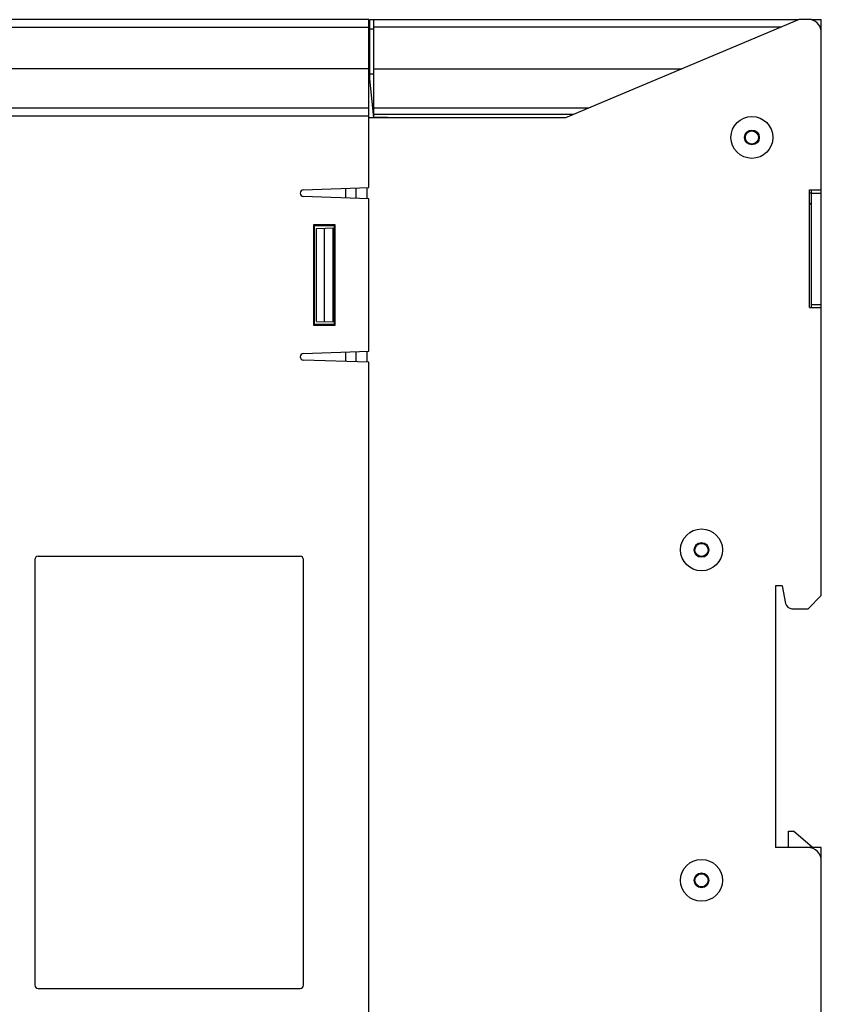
# Model space of a CAD drawing. Header units: millimetres. Extents: x -71 to 747, y -184 to 606.
# Tile 22 of 97: x 39 to 161, y 179 to 329. Entities that reach past the tile are written whole.
import ezdxf

# ---------------------------------------------------------------- set-up
doc = ezdxf.new("R2010")
doc.units = ezdxf.units.MM
doc.header["$LTSCALE"] = 30.734
doc.layers.get('0').update_dxf_attribs({"linetype": 'CONTINUOUS'})

msp = doc.modelspace()

# ---------------------------------------------------------------- linework, layer by layer
at = {"color": 7}
for p, q in [((92.32, 329.44), (-51.96, 329.44)), ((-51.96, 328.3), (92.32, 328.3)), ((92.32, 303.79), (92.32, 329.44)), ((92.49, 319.7), (92.49, 329.44)), ((92.49, 329.44), (158.01, 329.44)), ((92.49, 328.04), (93.09, 328.04)), ((93.09, 314.53), (93.09, 329.44)), ((155.33, 328.3), (93.09, 328.3)), ((158.04, 329.44), (122.35, 314.44)), ((159.92, 329.44), (158.04, 329.44)), ((159.92, 329.44), (161.42, 329.44)), ((161.42, 327.5), (161.42, 329.44)), ((161.42, 303.44), (161.42, 327.5)), ((92.32, 321.93), (-51.96, 321.93)), ((92.32, 321.44), (93.02, 314.44)), ((92.49, 321.18), (93.09, 321.18)), ((93.09, 321.92), (140.16, 321.92)), ((92.32, 315.93), (-51.96, 315.93)), ((125.9, 315.93), (93.09, 315.93)), ((-51.94, 314.73), (92.32, 314.73)), ((122.35, 314.44), (92.32, 314.44)), ((93.01, 314.53), (95.14, 314.53)), ((123.6, 314.96), (93.09, 314.96)), ((95.14, 314.53), (95.14, 314.44)), ((82.3, 303.44), (92.32, 303.79)), ((92.32, 302.09), (82.3, 302.44)), ((88.82, 302.21), (88.82, 303.66)), ((90.32, 303.72), (90.32, 302.16)), ((92.02, 303.77), (92.02, 302.1)), ((159.62, 303.44), (161.42, 303.44)), ((159.62, 285.44), (159.62, 303.44)), ((159.92, 302.94), (159.62, 302.94)), ((159.92, 285.44), (159.92, 303.44)), ((159.92, 302.94), (161.42, 302.94)), ((161.42, 285.44), (161.42, 303.44)), ((92.32, 278.79), (92.32, 302.09)), ((83.84, 298.11), (83.84, 282.76)), ((87.19, 298.11), (83.84, 298.11)), ((83.84, 298.11), (83.96, 297.99)), ((83.96, 297.99), (83.96, 282.88)), ((83.96, 297.99), (87.08, 297.99)), ((87.19, 298.11), (87.08, 297.99)), ((87.08, 282.88), (87.08, 297.99)), ((87.19, 282.76), (87.19, 298.11)), ((84.32, 297.53), (87.08, 297.62)), ((84.32, 283.34), (84.32, 297.53)), ((85.53, 283.3), (85.53, 297.57)), ((86.82, 297.62), (86.82, 283.26)), ((87.08, 295.89), (86.82, 295.89)), ((159.92, 285.94), (161.42, 285.94)), ((86.82, 284.99), (87.08, 284.98)), ((159.62, 285.44), (161.42, 285.44)), ((161.42, 241.44), (161.42, 285.44)), ((83.84, 282.76), (83.96, 282.88)), ((87.08, 282.88), (83.96, 282.88)), ((84.32, 283.34), (87.08, 283.25)), ((87.19, 282.76), (87.08, 282.88)), ((83.84, 282.76), (87.19, 282.76)), ((82.3, 278.44), (92.32, 278.79)), ((88.82, 277.21), (88.82, 278.66)), ((90.32, 278.72), (90.32, 277.16)), ((92.02, 278.77), (92.02, 277.1)), ((92.32, 277.09), (82.3, 277.44)), ((92.32, 132.79), (92.32, 277.09)), ((41.31, 246.94), (41.31, 181.94)), ((41.31, 246.94), (41.32, 246.94)), ((41.82, 247.44), (41.82, 247.44)), ((81.82, 247.44), (41.82, 247.44)), ((81.82, 247.44), (81.82, 247.44)), ((82.32, 246.94), (82.32, 246.94)), ((82.32, 181.94), (82.32, 246.94)), ((155.42, 242.94), (154.42, 242.94)), ((154.42, 242.94), (154.42, 202.94)), ((155.42, 242.94), (155.96, 240.24)), ((159.42, 239.44), (161.42, 241.44)), ((156.94, 239.44), (159.42, 239.44)), ((156.42, 205.44), (157.16, 205.44)), ((156.42, 202.94), (156.42, 205.44)), ((160.08, 202.94), (157.16, 205.44)), ((159.42, 202.94), (154.42, 202.94)), ((161.42, 202.94), (159.42, 202.94)), ((161.42, 200.94), (161.42, 202.94)), ((161.42, 88.44), (161.42, 200.94)), ((41.82, 181.43), (81.82, 181.43)), ((81.82, 181.44), (81.82, 181.43)), ((82.32, 181.94), (82.32, 181.94))]:
    msp.add_line(p, q, dxfattribs=at)
for centre, radius in [((150.82, 311.44), 3.2), ((150.82, 311.44), 1.13), ((150.82, 311.44), 1), ((143.12, 248.43), 3.2), ((143.12, 248.43), 1.13), ((143.12, 248.43), 1), ((143.12, 197.94), 3.2), ((143.12, 197.94), 1.13), ((143.12, 197.94), 1)]:
    msp.add_circle(centre, radius, dxfattribs=at)
for centre, radius, start, end in [((159.42, 327.5), 2, 0, 75.5225), ((82.32, 302.94), 0.5, 91.6316, 268), ((159.42, 300.94), 2, 75.5116, 84.2598), ((159.42, 300.94), 0.5, 0, 66.3844), ((82.32, 277.94), 0.5, 91.6316, 268), ((143.12, 248.43), 1, 65.8812, 90), ((41.82, 246.94), 0.505, 90, 180), ((81.82, 246.94), 0.505, 0, 90), ((156.94, 240.44), 1, 191.3099, 270), ((159.42, 200.94), 2, 0, 90), ((41.82, 181.94), 0.505, 180, 270), ((81.82, 181.94), 0.505, 270, 360)]:
    msp.add_arc(centre, radius, start, end, dxfattribs=at)

doc.saveas('drawing.dxf')
